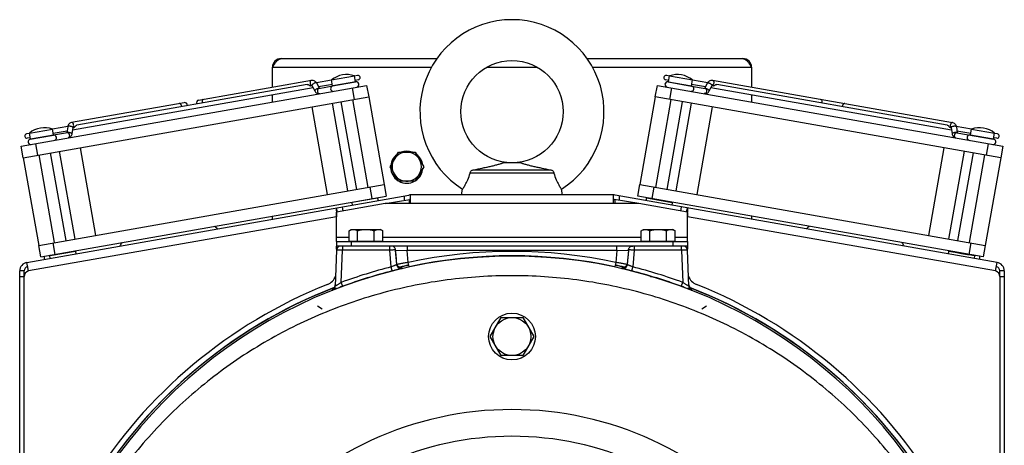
# Model space of a CAD drawing. Extents: x -1622 to 1181, y 8 to 1633.
# Tile 62 of 82: x -129 to 207, y 933 to 1079. Entities that reach past the tile are written whole.
import ezdxf

# ---------------------------------------------------------------- set-up
doc = ezdxf.new("R2010")
doc.units = 0
doc.header["$LTSCALE"] = 65.395
doc.layers.get('0').update_dxf_attribs({"linetype": 'CONTINUOUS'})
doc.layers.add('3_ALL_AXES', color=7, linetype='CONTINUOUS')

msp = doc.modelspace()

# ---------------------------------------------------------------- linework, layer by layer
at = {"color": 6, "linetype": 'CONTINUOUS'}
for p, q in [((-39.97, 1065.42), (13.3, 1065.42)), ((64.77, 1065.42), (118.03, 1065.42)), ((-42.97, 1055.66), (-42.97, 1062.42)), ((121.03, 1062.42), (121.03, 1055.66)), ((-42.97, 1050.58), (-42.97, 1052.97)), ((121.03, 1052.97), (121.03, 1050.58)), ((-1.3, 1030.92), (0.15, 1033.42)), ((0.15, 1033.42), (5.92, 1033.42)), ((5.92, 1033.42), (8.81, 1028.42)), ((8.81, 1028.42), (5.92, 1023.42)), ((42, 1029.76), (36.06, 1029.76)), ((0.15, 1023.42), (-1.3, 1025.92)), ((53.38, 1026.22), (24.68, 1026.22)), ((25.97, 1027.36), (52.09, 1027.36)), ((5.92, 1023.42), (0.15, 1023.42)), ((21.79, 1018.76), (22.13, 1020.68)), ((56.27, 1018.76), (55.94, 1020.68)), ((-42.97, 1010.47), (-42.97, 1011.49)), ((121.03, 1011.49), (121.03, 1010.47)), ((-21.02, 999.81), (-21.45, 987.54)), ((99.51, 987.54), (99.08, 999.81)), ((0.92, 993.9), (1.01, 993.91)), ((1.01, 993.91), (1.09, 993.93)), ((1.09, 993.93), (1.13, 993.94)), ((1.13, 993.94), (1.16, 993.94)), ((1.22, 993.95), (1.22, 993.95)), ((76.86, 993.95), (76.88, 993.95)), ((76.88, 993.95), (76.9, 993.94)), ((76.96, 993.93), (77.05, 993.91)), ((77.05, 993.91), (77.13, 993.9)), ((0.33, 993.77), (0.51, 993.81)), ((0.51, 993.81), (0.65, 993.84)), ((0.65, 993.84), (0.81, 993.87)), ((0.81, 993.87), (0.92, 993.9)), ((77.13, 993.9), (77.23, 993.88)), ((77.23, 993.88), (77.39, 993.85)), ((77.39, 993.85), (77.57, 993.81)), ((77.57, 993.81), (77.74, 993.77)), ((31.53, 970.26), (35.28, 976.76)), ((35.28, 976.76), (42.78, 976.76)), ((42.78, 976.76), (46.54, 970.26)), ((35.28, 963.76), (31.53, 970.26)), ((46.54, 970.26), (42.78, 963.76)), ((42.78, 963.76), (35.28, 963.76))]:
    msp.add_line(p, q, dxfattribs=at)
at = {"color": 9, "linetype": 'CONTINUOUS'}
for p, q in [((11.42, 1062.42), (-42.97, 1062.42)), ((47.77, 1062.42), (30.29, 1062.42)), ((121.03, 1062.42), (66.64, 1062.42)), ((-22.36, 1056.14), (-14.48, 1057.53)), ((-15.63, 1055.4), (-14.94, 1051.46)), ((92.55, 1057.53), (100.42, 1056.14)), ((93, 1051.46), (93.69, 1055.4)), ((-125.77, 1037.91), (-117.89, 1039.3)), ((195.95, 1039.3), (203.83, 1037.91)), ((-123.26, 1032.36), (-123.96, 1036.3)), ((202.02, 1036.3), (201.33, 1032.36)), ((-9.64, 1021.43), (-8.94, 1017.49)), ((87.01, 1017.49), (87.7, 1021.43)), ((2.29, 1016.93), (2.29, 1018.45)), ((75.77, 1016.93), (75.77, 1018.45)), ((-18.74, 1013.22), (-19, 1014.7)), ((73.77, 1015.76), (4.29, 1015.76)), ((96.8, 1013.22), (97.06, 1014.7)), ((-20.97, 1011.3), (-126.43, 992.71)), ((204.49, 992.71), (99.03, 1011.3)), ((-20.97, 1004.26), (-16.74, 1004.26)), ((-5.19, 1004.26), (83.26, 1004.26)), ((94.81, 1004.26), (99.03, 1004.26)), ((-117.27, 998.38), (-117.97, 1002.32)), ((-19.02, 1001.26), (-19.02, 999.84)), ((-15.97, 1002.76), (-15.97, 1001.26)), ((-2.77, 999.84), (-2.77, 1001.26)), ((3.18, 1001.26), (3.18, 999.76)), ((74.89, 999.76), (74.89, 1001.26)), ((80.83, 1001.26), (80.83, 999.84)), ((94.03, 1002.76), (94.03, 1001.26)), ((97.08, 999.84), (97.08, 1001.26)), ((196.03, 1002.32), (195.34, 998.38)), ((-19.41, 988.8), (-19.02, 999.84)), ((-2.77, 999.84), (-19.02, 999.84)), ((-2.31, 994.09), (-2.77, 999.84)), ((-0.39, 994.92), (-0.8, 999.89)), ((-0.66, 998.23), (-0.8, 999.89)), ((-0.8, 999.89), (3.18, 999.76)), ((-0.53, 996.58), (-0.66, 998.23)), ((3.54, 995.63), (3.18, 999.76)), ((74.89, 999.76), (3.18, 999.76)), ((74.89, 999.76), (74.52, 995.63)), ((74.89, 999.76), (78.86, 999.89)), ((78.86, 999.89), (78.45, 994.92)), ((78.73, 998.23), (78.59, 996.58)), ((78.86, 999.89), (78.73, 998.23)), ((80.83, 999.84), (80.37, 994.09)), ((97.08, 999.84), (80.83, 999.84)), ((97.08, 999.84), (97.47, 988.8)), ((-0.39, 994.92), (-0.53, 996.58)), ((78.59, 996.58), (78.45, 994.92)), ((-127.93, 990.71), (-129.43, 990.71)), ((207.49, 990.71), (205.99, 990.71)), ((-27.55, 980.81), (-25.9, 979.7)), ((103.96, 979.7), (105.62, 980.81))]:
    msp.add_line(p, q, dxfattribs=at)
at = {"color": 7, "linetype": 'CONTINUOUS'}
for p, q in [((-68.21, 1051.21), (-29.58, 1058.02)), ((-22.36, 1056.14), (-22.72, 1058.16)), ((-14.48, 1057.53), (-14.84, 1059.55)), ((92.55, 1057.53), (92.9, 1059.55)), ((100.42, 1056.14), (100.78, 1058.16)), ((107.64, 1058.02), (189.81, 1043.53)), ((-128.88, 1035.43), (-10.71, 1056.27)), ((-29.79, 1056.15), (-29.48, 1056.21)), ((-29.48, 1056.25), (-28.46, 1054.35)), ((-27.9, 1057.1), (-26.89, 1055.24)), ((-27.09, 1055.21), (-22.32, 1056.05)), ((-14.37, 1057.45), (-22.3, 1056.05)), ((-10.71, 1056.27), (-10.01, 1052.33)), ((88.07, 1052.33), (88.77, 1056.27)), ((88.77, 1056.27), (206.95, 1035.43)), ((92.43, 1057.45), (100.44, 1056.04)), ((100.51, 1056.03), (105.16, 1055.21)), ((104.96, 1055.24), (105.96, 1057.1)), ((106.52, 1054.35), (107.55, 1056.25)), ((107.54, 1056.21), (107.86, 1056.15)), ((-128.19, 1031.49), (-10.01, 1052.33)), ((-10.13, 1021.34), (-15.43, 1051.38)), ((206.25, 1031.49), (88.07, 1052.33)), ((88.2, 1021.34), (93.49, 1051.38)), ((-73.11, 1050.34), (-111.75, 1043.53)), ((-29.46, 1048.9), (-24.16, 1018.86)), ((-17.15, 1020.1), (-22.44, 1050.14)), ((-14.07, 1020.64), (-19.37, 1050.68)), ((92.13, 1020.64), (97.43, 1050.68)), ((95.21, 1020.1), (100.51, 1050.14)), ((107.52, 1048.9), (102.23, 1018.86)), ((-117.89, 1039.3), (-118.24, 1041.32)), ((-113.01, 1042.1), (-113.32, 1040)), ((-111.23, 1041.84), (-111.54, 1039.7)), ((-110.91, 1041.85), (-111.22, 1041.79)), ((188.97, 1041.85), (189.29, 1041.79)), ((189.3, 1041.84), (189.61, 1039.7)), ((191.08, 1042.1), (191.38, 1040)), ((195.95, 1039.3), (196.31, 1041.32)), ((-125.77, 1037.91), (-126.12, 1039.93)), ((-125.85, 1037.79), (-117.91, 1039.19)), ((-113.12, 1040.04), (-117.9, 1039.2)), ((191.19, 1040.04), (203.81, 1037.81)), ((203.83, 1037.91), (204.19, 1039.93)), ((-128.19, 1031.49), (-128.88, 1035.43)), ((-108.74, 1034.92), (-103.44, 1004.89)), ((186.8, 1034.92), (181.51, 1004.89)), ((206.95, 1035.43), (206.25, 1031.49)), ((-117.48, 1002.41), (-122.77, 1032.45)), ((-113.54, 1003.11), (-118.83, 1033.14)), ((-110.46, 1003.65), (-115.76, 1033.68)), ((188.52, 1003.65), (193.82, 1033.68)), ((191.6, 1003.11), (196.9, 1033.14)), ((195.54, 1002.41), (200.84, 1032.45)), ((-122.89, 1001.46), (-4.71, 1022.29)), ((-4.71, 1022.29), (-4.02, 1018.35)), ((82.08, 1018.35), (82.78, 1022.29)), ((82.78, 1022.29), (200.96, 1001.46)), ((-122.2, 997.52), (-4.02, 1018.35)), ((-6.94, 1017.64), (-15.61, 1016.11)), ((-6.94, 1017.64), (-7.17, 1017.8)), ((-6.94, 1017.64), (-6.8, 1016.85)), ((200.26, 997.52), (82.08, 1018.35)), ((85, 1017.64), (84.86, 1016.85)), ((85, 1017.64), (85.24, 1017.8)), ((93.87, 1016.07), (85, 1017.64)), ((-20.71, 1012.87), (-20.97, 1014.35)), ((-15.8, 1016.07), (-15.64, 1016.31)), ((-15.61, 1016.11), (-15.8, 1016.07)), ((-15.8, 1016.07), (-15.66, 1015.29)), ((-4.34, 1015.76), (4.03, 1017.24)), ((82.41, 1015.76), (74.03, 1017.24)), ((93.87, 1016.07), (93.7, 1016.31)), ((93.87, 1016.07), (93.73, 1015.29)), ((98.77, 1012.87), (99.03, 1014.35)), ((-122.2, 997.52), (-122.89, 1001.46)), ((-20.97, 1002.76), (-20.97, 1001.26)), ((99.03, 1001.26), (-20.97, 1001.26)), ((-16.74, 1002.96), (-5.19, 1002.96)), ((-15.97, 1002.76), (-15.97, 1002.96)), ((-5.97, 1002.76), (-5.97, 1002.96)), ((83.26, 1002.96), (94.81, 1002.96)), ((84.03, 1002.76), (84.03, 1002.96)), ((94.03, 1002.76), (94.03, 1002.96)), ((99.03, 1002.76), (99.03, 1001.26)), ((200.96, 1001.46), (200.26, 997.52)), ((-120.97, 996.72), (-120.97, 997.73)), ((-119.21, 997.84), (-119.05, 998.07)), ((-119.01, 997.88), (-119.21, 997.84)), ((-119.21, 997.84), (-119.07, 997.05)), ((-110.34, 999.4), (-119.01, 997.88)), ((-110.34, 999.4), (-110.58, 999.57)), ((-110.34, 999.4), (-110.21, 998.62)), ((188.41, 999.4), (188.27, 998.62)), ((188.41, 999.4), (188.64, 999.57)), ((190.62, 999.01), (188.41, 999.4)), ((190.67, 999), (190.62, 999.01)), ((192.84, 998.62), (190.67, 999)), ((194.88, 998.26), (192.84, 998.62)), ((195.3, 998.19), (194.88, 998.26)), ((197.27, 997.84), (195.3, 998.19)), ((197.27, 997.84), (197.11, 998.07)), ((197.27, 997.84), (197.13, 997.05)), ((199.03, 997.73), (199.03, 996.72)), ((-127.93, 992.71), (-129.43, 992.71)), ((-127.93, 990.77), (-127.93, 992.71)), ((86.53, 990.76), (86.3, 990.99)), ((87.08, 990.76), (86.53, 990.76)), ((207.49, 992.71), (205.99, 992.71)), ((205.99, 990.77), (205.99, 992.71))]:
    msp.add_line(p, q, dxfattribs=at)
at = {"color": 2, "linetype": 'CONTINUOUS'}
for p, q in [((-1.3, 1030.92), (-2.74, 1028.42)), ((-2.74, 1028.42), (-1.3, 1025.92)), ((3.85, 994.17), (3.54, 995.63)), ((74.52, 995.63), (74.21, 994.17)), ((-22.4, 986.2), (-22.38, 986.62)), ((100.45, 986.62), (100.46, 986.2))]:
    msp.add_line(p, q, dxfattribs=at)
at = {"color": 3, "linetype": 'CONTINUOUS'}
for p, q in [((-126.95, 995.66), (3.77, 1018.71)), ((4.29, 1015.76), (4.29, 1018.76)), ((73.77, 1018.76), (4.29, 1018.76)), ((73.77, 1015.76), (73.77, 1018.76)), ((205.01, 995.66), (74.29, 1018.71)), ((-4.34, 1015.76), (-20.97, 1012.83)), ((4.29, 1015.76), (-4.34, 1015.76)), ((82.41, 1015.76), (73.77, 1015.76)), ((99.03, 1012.83), (82.41, 1015.76)), ((-20.98, 1011.45), (-20.97, 1011.3)), ((-20.97, 1002.76), (-20.97, 1012.83)), ((99.03, 1002.76), (99.03, 1012.83)), ((99.04, 1011.45), (99.03, 1011.3)), ((-20.97, 1002.76), (99.03, 1002.76)), ((-20.97, 1000.15), (-20.97, 1001.26)), ((99.03, 1001.26), (99.03, 1000.15)), ((-126.43, 992.71), (-126.95, 995.66)), ((204.49, 992.71), (205.01, 995.66)), ((-129.43, 915.23), (-129.43, 992.71)), ((-127.93, 920.22), (-127.93, 990.77)), ((205.99, 990.77), (205.99, 914.26)), ((207.49, 992.71), (207.49, 915.23))]:
    msp.add_line(p, q, dxfattribs=at)
at = {"color": 6, "linetype": 'CONTINUOUS'}
for points in [[(1.16, 993.94), (1.19, 993.95), (1.2, 993.95), (1.21, 993.95), (1.22, 993.95)], [(1.22, 993.95), (1.23, 993.95), (1.22, 993.95), (1.22, 993.95), (1.21, 993.95), (1.2, 993.95), (1.19, 993.95), (1.17, 993.95), (1.17, 993.95)], [(76.89, 993.95), (76.88, 993.95), (76.87, 993.95), (76.85, 993.95), (76.85, 993.95), (76.84, 993.95), (76.84, 993.95)], [(76.84, 993.95), (76.84, 993.95), (76.84, 993.95), (76.85, 993.95), (76.86, 993.95)], [(76.9, 993.94), (76.94, 993.94), (76.96, 993.93)], [(-21.47, 987.68), (-21.49, 987.62), (-21.5, 987.56), (-21.52, 987.5), (-21.55, 987.44), (-21.57, 987.39), (-21.6, 987.33), (-21.62, 987.28), (-21.65, 987.23), (-21.68, 987.19), (-21.72, 987.14), (-21.75, 987.1), (-21.78, 987.06), (-21.82, 987.02), (-21.85, 986.98), (-21.89, 986.94), (-21.92, 986.91), (-21.96, 986.88), (-21.99, 986.85), (-22.03, 986.82), (-22.06, 986.8), (-22.08, 986.78), (-22.11, 986.77), (-22.13, 986.75), (-22.15, 986.74), (-22.17, 986.73), (-22.18, 986.72), (-22.2, 986.71), (-22.2, 986.71), (-22.21, 986.71), (-22.21, 986.71)], [(-21.43, 987.97), (-21.43, 987.93), (-21.44, 987.87), (-21.45, 987.8), (-21.46, 987.74), (-21.47, 987.68)], [(99.54, 987.64), (99.53, 987.69), (99.52, 987.75), (99.51, 987.82), (99.5, 987.88), (99.5, 987.94), (99.5, 987.97)], [(100.27, 986.71), (100.27, 986.71), (100.27, 986.71), (100.27, 986.71), (100.26, 986.71), (100.25, 986.72), (100.24, 986.72), (100.23, 986.73), (100.21, 986.74), (100.19, 986.75), (100.17, 986.77), (100.15, 986.78), (100.12, 986.8), (100.09, 986.83), (100.05, 986.85), (100.02, 986.88), (99.98, 986.91), (99.95, 986.94), (99.92, 986.98), (99.88, 987.01), (99.85, 987.05), (99.82, 987.09), (99.78, 987.13), (99.75, 987.18), (99.73, 987.22), (99.7, 987.27), (99.67, 987.32), (99.65, 987.36), (99.62, 987.42), (99.6, 987.47), (99.58, 987.52), (99.56, 987.58), (99.54, 987.64)]]:
    msp.add_lwpolyline(points, dxfattribs=at)
for centre, radius in [((39.03, 1047.26), 17.5), ((39.03, 970.26), 6.5)]:
    msp.add_circle(centre, radius, dxfattribs=at)
at = {"color": 2, "linetype": 'CONTINUOUS'}
msp.add_circle((39.03, 970.26), 8, dxfattribs=at)
at = {"color": 6, "linetype": 'CONTINUOUS'}
for centre, radius, start, end in [((39.03, 1047.26), 31.5, 302.4551, 237.5449), ((-39.97, 1062.42), 3, 90, 180), ((118.03, 1062.42), 3, 0, 90), ((3.03, 1028.42), 5, 209.9998, 150.0002), ((-75.97, 990.26), 22.1, 49.9075, 53.3849), ((154.03, 990.26), 22.1, 126.6151, 130.0926), ((-75.97, 990.26), 22.1, 146.6179, 150.0884), ((-19.52, 999.76), 1.5, 90, 178), ((97.58, 999.76), 1.5, 2, 90), ((154.03, 990.26), 22.1, 29.9115, 33.3822), ((39.03, 830.26), 115, 40.637, 139.3629)]:
    msp.add_arc(centre, radius, start, end, dxfattribs=at)
at = {"color": 9, "linetype": 'CONTINUOUS'}
for centre, radius, start, end in [((-29.41, 1056.29), 0.0825, 198.9181, 208.2407), ((-75.29, 1049.04), 1.25, 358.5011, 10.0293), ((-65.72, 1050.73), 1.25, 189.9707, 201.4989), ((143.78, 1050.73), 1.25, 338.5011, 350.0293), ((153.36, 1049.04), 1.25, 169.9707, 181.4989), ((189.38, 1041.85), 0.0825, 178.9181, 188.2407), ((39.03, 830.35), 167.43, 26.5777, 153.4223), ((39.03, 830.26), 169.14, 77.8869, 102.1131), ((39.07, 830.22), 169.01, 104.1699, 110.2406), ((39.37, 830.96), 167.6, 102.2752, 103.3704), ((39.03, 830.26), 168.13, 102.1131, 103.1456), ((39.03, 830.26), 168.13, 76.8539, 77.8869), ((38.7, 830.97), 167.6, 76.6302, 77.7248), ((39, 830.22), 169.01, 69.7594, 75.8301), ((-22.95, 987.59), 1.5, 291.49, 357.9976), ((-22.93, 988.02), 1.5, 291.4516, 345.3006), ((-22.94, 988.02), 1.5, 345.3397, 357.9823), ((101, 988.02), 1.5, 182.0177, 194.6465), ((101.01, 987.59), 1.5, 182.0024, 248.5103), ((100.99, 988.02), 1.5, 194.6687, 229.6188), ((39.03, 830.26), 168.13, 111.2423, 153.5057), ((39.03, 830.26), 168.17, 111.2062, 150), ((39.03, 830.26), 168.17, 30, 68.7938), ((39.03, 830.26), 168.13, 26.4944, 68.7577), ((100.99, 988.01), 1.49, 229.592, 236.2548), ((101, 988.03), 1.51, 236.2527, 244.4096), ((100.99, 988.01), 1.49, 244.4063, 248.5549), ((39.03, 830.73), 105.37, 41.8209, 138.1791)]:
    msp.add_arc(centre, radius, start, end, dxfattribs=at)
at = {"color": 7, "linetype": 'CONTINUOUS'}
for centre, radius, start, end in [((-22.15, 1055.17), 0.9, 100, 271.0042), ((-22.16, 1056.18), 0.2, 190, 220.3467), ((-14.68, 1057.5), 0.2, 339.9999, 10), ((-14.21, 1056.57), 0.9, 280, 100), ((92.27, 1056.57), 0.9, 80, 260), ((92.74, 1057.5), 0.2, 170, 200.0001), ((100.35, 1055.14), 0.9, 260, 80), ((100.23, 1056.18), 0.2, 319.9999, 350), ((-68.06, 1050.32), 0.9, 100, 206.1315), ((-72.95, 1049.46), 0.9, 353.8685, 100), ((-125.69, 1036.91), 0.9, 100, 280), ((-125.57, 1037.95), 0.2, 190, 220.0001), ((-117.75, 1038.31), 0.9, 288.9958, 100), ((-118.08, 1039.27), 0.2, 339.6533, 10), ((195.68, 1038.33), 0.9, 80, 260), ((196.15, 1039.27), 0.2, 170, 200.0001), ((203.75, 1036.91), 0.9, 260, 80), ((203.63, 1037.95), 0.2, 319.9999, 350), ((4.29, 1015.76), 1.5, 90, 100), ((73.77, 1015.76), 1.5, 80, 90), ((-126.43, 992.71), 1.5, 100, 180), ((204.49, 992.71), 1.5, 0, 80)]:
    msp.add_arc(centre, radius, start, end, dxfattribs=at)
at = {"color": 2, "linetype": 'CONTINUOUS'}
for centre, radius, start, end in [((3.03, 1028.26), 5.5, 127.4697, 236.4688), ((3.03, 1028.26), 5.5, 69.7062, 110.2938), ((3.03, 1028.26), 5.5, 7.4686, 52.5303), ((3.03, 1028.42), 5, 150.0002, 209.9998), ((3.03, 1028.26), 5.5, 303.5312, 356.4984), ((3.03, 1028.26), 5.5, 241.7392, 298.2608), ((39.03, 830.26), 167.64, 77.8869, 102.1131), ((1.07, 995.44), 1.49, 199.8143, 203.5013), ((3.93, 979.2), 15, 100.7789, 101.1271), ((3.08, 983.69), 10.43, 100.4257, 100.7723), ((1.06, 995.42), 1.48, 274.1452, 283.0386), ((2.45, 987.11), 6.96, 99.7392, 100.4333), ((77, 995.43), 1.49, 256.988, 265.8256), ((75.74, 987.83), 6.22, 79.5264, 80.3028), ((74.99, 983.7), 10.42, 79.2246, 79.5722), ((74.27, 979.92), 14.26, 78.8593, 79.2283), ((76.99, 995.44), 1.5, 337.3558, 340.1834), ((39.07, 830.3), 167.51, 104.17, 110.2407), ((39, 830.3), 167.51, 69.7593, 75.83), ((-17.69, 976.59), 11.08, 113.3647, 113.886)]:
    msp.add_arc(centre, radius, start, end, dxfattribs=at)
at = {"color": 3, "linetype": 'CONTINUOUS'}
for centre, radius, start, end in [((4.29, 1015.76), 3, 90, 100), ((73.77, 1015.76), 3, 80, 90), ((15.71, 1014.49), 36.8, 182.4823, 182.8293), ((62.35, 1014.49), 36.8, 357.1707, 357.5177), ((-126.43, 992.71), 3, 100, 180), ((204.49, 992.71), 3, 0, 80), ((-125.93, 990.77), 2, 104.4775, 180), ((-25.97, 992.74), 5, 291.8037, 338.0921), ((104.03, 992.74), 5, 201.9079, 248.1963), ((203.99, 990.77), 2, 0, 75.5225), ((39.03, 830.26), 170, 111.8037, 148.1689), ((39.03, 830.26), 170, 31.8311, 68.1963)]:
    msp.add_arc(centre, radius, start, end, dxfattribs=at)
at = {"color": 6, "linetype": 'CONTINUOUS'}
for points, knots in [([(-42.97, 1062.42), (-42.72, 1062.8), (-42.26, 1063.53), (-41.64, 1064.38), (-41.12, 1064.91), (-40.74, 1065.19), (-40.36, 1065.37), (-40.09, 1065.42), (-39.97, 1065.42)], [0, 0, 0, 0, 0.312601, 0.592695, 0.71328, 0.819587, 0.913511, 1, 1, 1, 1]), ([(118.03, 1065.42), (118.16, 1065.42), (118.42, 1065.37), (118.81, 1065.19), (119.18, 1064.91), (119.7, 1064.38), (120.32, 1063.53), (120.79, 1062.8), (121.03, 1062.42)], [0, 0, 0, 0, 0.086489, 0.180413, 0.28672, 0.407305, 0.687399, 1, 1, 1, 1]), ([(25.97, 1027.36), (26.93, 1027.54), (28.36, 1027.83), (30.24, 1028.23), (31.58, 1028.53), (32.88, 1028.84), (34.08, 1029.14), (35.01, 1029.4), (35.66, 1029.6), (35.94, 1029.71), (36.06, 1029.76)], [0, 0, 0, 0, 0.283346, 0.420761, 0.55416, 0.682496, 0.803927, 0.914019, 0.961429, 1, 1, 1, 1]), ([(42, 1029.76), (42.12, 1029.71), (42.4, 1029.6), (43.05, 1029.4), (43.98, 1029.14), (45.19, 1028.84), (46.48, 1028.53), (47.83, 1028.23), (49.7, 1027.83), (51.13, 1027.54), (52.09, 1027.36)], [0, 0, 0, 0, 0.038571, 0.085981, 0.196073, 0.317504, 0.44584, 0.579239, 0.716654, 1, 1, 1, 1]), ([(22.13, 1020.68), (22.21, 1020.8), (22.53, 1021.29), (23.17, 1022.36), (24.01, 1024.06), (24.48, 1025.45), (24.68, 1026.22)], [0, 0, 0, 0, 0.073776, 0.285575, 0.608477, 1, 1, 1, 1]), ([(24.68, 1026.22), (24.7, 1026.38), (24.81, 1026.71), (25.04, 1026.96), (25.17, 1027.06)], [0, 0, 0, 0, 0.498623, 1, 1, 1, 1]), ([(25.17, 1027.06), (25.28, 1027.15), (25.54, 1027.29), (25.83, 1027.35), (25.97, 1027.36)], [0, 0, 0, 0, 0.500235, 1, 1, 1, 1]), ([(52.09, 1027.36), (52.24, 1027.35), (52.53, 1027.29), (52.78, 1027.15), (52.9, 1027.06)], [0, 0, 0, 0, 0.499766, 1, 1, 1, 1]), ([(52.9, 1027.06), (53.03, 1026.96), (53.25, 1026.71), (53.36, 1026.38), (53.38, 1026.22)], [0, 0, 0, 0, 0.501377, 1, 1, 1, 1]), ([(53.38, 1026.22), (53.58, 1025.45), (54.05, 1024.06), (54.89, 1022.36), (55.53, 1021.29), (55.85, 1020.8), (55.94, 1020.68)], [0, 0, 0, 0, 0.391524, 0.714424, 0.926223, 1, 1, 1, 1]), ([(184.88, 905.26), (181.35, 911.76), (175.36, 921.16), (166.18, 932.77), (156.23, 943.73), (142.43, 956.13), (127.09, 966.56), (114.07, 973.61), (100.61, 979.77), (83.06, 985.77), (61.24, 990.12), (39.03, 991.58), (16.83, 990.12), (-4.99, 985.77), (-22.54, 979.77), (-36.01, 973.61), (-49.03, 966.56), (-64.37, 956.13), (-78.17, 943.73), (-88.12, 932.77), (-97.3, 921.16), (-103.28, 911.76), (-106.82, 905.26)], [0, 0, 0, 0, 0.06249, 0.093752, 0.125015, 0.187506, 0.249996, 0.281259, 0.312522, 0.375014, 0.437507, 0.5, 0.562493, 0.624985, 0.687477, 0.718741, 0.750004, 0.812494, 0.874985, 0.906248, 0.93751, 1, 1, 1, 1])]:
    msp.add_open_spline(points, degree=3, knots=knots, dxfattribs=at)
at = {"color": 9, "linetype": 'CONTINUOUS'}
for points, knots in [([(-29.58, 1058.02), (-29.66, 1058), (-29.83, 1057.92), (-30, 1057.68), (-30.08, 1057.36), (-30.07, 1057.14), (-30.05, 1057.02)], [0, 0, 0, 0, 0.209467, 0.444667, 0.711993, 1, 1, 1, 1]), ([(107.64, 1058.02), (107.72, 1058), (107.89, 1057.92), (108.06, 1057.68), (108.14, 1057.36), (108.13, 1057.14), (108.11, 1057.02)], [0, 0, 0, 0, 0.209467, 0.444667, 0.711993, 1, 1, 1, 1]), ([(-30.05, 1057.02), (-30.04, 1056.95), (-29.97, 1056.7), (-29.82, 1056.46), (-29.66, 1056.35)], [0, 0, 0, 0, 0.268887, 1, 1, 1, 1]), ([(-29.66, 1056.35), (-29.65, 1056.34), (-29.6, 1056.31), (-29.54, 1056.28), (-29.49, 1056.26)], [0, 0, 0, 0, 0.259258, 1, 1, 1, 1]), ([(-29.32, 1056.57), (-29.37, 1056.51), (-29.45, 1056.43), (-29.5, 1056.3), (-29.49, 1056.26)], [0, 0, 0, 0, 0.629019, 1, 1, 1, 1]), ([(-27.9, 1057.1), (-27.91, 1057.13), (-27.98, 1057.17), (-28.11, 1057.17), (-28.29, 1057.14), (-28.5, 1057.07), (-28.72, 1056.97), (-29, 1056.81), (-29.2, 1056.67), (-29.32, 1056.57)], [0, 0, 0, 0, 0.053559, 0.13474, 0.248005, 0.38789, 0.544826, 0.707208, 1, 1, 1, 1]), ([(-28.29, 1054.67), (-28.32, 1054.64), (-28.38, 1054.58), (-28.45, 1054.48), (-28.48, 1054.39), (-28.46, 1054.35)], [0, 0, 0, 0, 0.35503, 0.639281, 1, 1, 1, 1]), ([(-26.93, 1055.25), (-26.97, 1055.26), (-27.06, 1055.27), (-27.27, 1055.24), (-27.59, 1055.13), (-27.96, 1054.93), (-28.19, 1054.76), (-28.29, 1054.67)], [0, 0, 0, 0, 0.071403, 0.169528, 0.430903, 0.730743, 1, 1, 1, 1]), ([(-27.09, 1055.21), (-27.17, 1055.19), (-27.34, 1055.11), (-27.51, 1054.87), (-27.59, 1054.55), (-27.58, 1054.33), (-27.56, 1054.21)], [0, 0, 0, 0, 0.209467, 0.444667, 0.711993, 1, 1, 1, 1]), ([(104.97, 1055.24), (105, 1055.26), (105.09, 1055.27), (105.3, 1055.25), (105.63, 1055.14), (106.01, 1054.94), (106.25, 1054.76), (106.36, 1054.67)], [0, 0, 0, 0, 0.065261, 0.158631, 0.418124, 0.723857, 1, 1, 1, 1]), ([(105.16, 1055.21), (105.24, 1055.19), (105.41, 1055.11), (105.58, 1054.87), (105.66, 1054.55), (105.65, 1054.33), (105.63, 1054.21)], [0, 0, 0, 0, 0.209467, 0.444667, 0.711993, 1, 1, 1, 1]), ([(105.96, 1057.1), (105.98, 1057.13), (106.04, 1057.17), (106.18, 1057.17), (106.35, 1057.14), (106.56, 1057.07), (106.78, 1056.97), (107.07, 1056.81), (107.27, 1056.67), (107.38, 1056.57)], [0, 0, 0, 0, 0.053559, 0.13474, 0.248005, 0.38789, 0.544826, 0.707208, 1, 1, 1, 1]), ([(106.36, 1054.67), (106.39, 1054.64), (106.44, 1054.58), (106.51, 1054.48), (106.54, 1054.39), (106.52, 1054.35)], [0, 0, 0, 0, 0.35503, 0.639281, 1, 1, 1, 1]), ([(107.38, 1056.57), (107.41, 1056.54), (107.47, 1056.48), (107.54, 1056.38), (107.57, 1056.29), (107.55, 1056.25)], [0, 0, 0, 0, 0.35503, 0.639281, 1, 1, 1, 1]), ([(108.11, 1057.02), (108.08, 1056.85), (107.96, 1056.54), (107.7, 1056.31), (107.56, 1056.26)], [0, 0, 0, 0, 0.541068, 1, 1, 1, 1]), ([(-66.48, 1051.51), (-66.57, 1051.5), (-66.74, 1051.41), (-66.9, 1051.17), (-66.98, 1050.86), (-66.97, 1050.63), (-66.95, 1050.51)], [0, 0, 0, 0, 0.209467, 0.444667, 0.711993, 1, 1, 1, 1]), ([(-27.56, 1054.21), (-27.54, 1054.1), (-27.47, 1053.88), (-27.29, 1053.61), (-27.05, 1053.44), (-26.86, 1053.42), (-26.78, 1053.44)], [0, 0, 0, 0, 0.288007, 0.555333, 0.790533, 1, 1, 1, 1]), ([(105.63, 1054.21), (105.61, 1054.1), (105.54, 1053.88), (105.35, 1053.61), (105.11, 1053.44), (104.93, 1053.42), (104.84, 1053.44)], [0, 0, 0, 0, 0.288007, 0.555333, 0.790533, 1, 1, 1, 1]), ([(144.55, 1051.51), (144.63, 1051.5), (144.8, 1051.41), (144.97, 1051.17), (145.05, 1050.86), (145.04, 1050.63), (145.02, 1050.51)], [0, 0, 0, 0, 0.209467, 0.444667, 0.711993, 1, 1, 1, 1]), ([(-74.06, 1049.26), (-74.08, 1049.38), (-74.15, 1049.59), (-74.33, 1049.86), (-74.57, 1050.03), (-74.76, 1050.05), (-74.84, 1050.04)], [0, 0, 0, 0, 0.288007, 0.555333, 0.790533, 1, 1, 1, 1]), ([(152.9, 1050.04), (152.82, 1050.05), (152.63, 1050.03), (152.39, 1049.86), (152.21, 1049.59), (152.14, 1049.38), (152.12, 1049.26)], [0, 0, 0, 0, 0.209467, 0.444667, 0.711993, 1, 1, 1, 1]), ([(-111.5, 1042.08), (-111.64, 1042.14), (-111.87, 1042.2), (-112.19, 1042.25), (-112.44, 1042.27), (-112.66, 1042.26), (-112.83, 1042.23), (-112.96, 1042.18), (-113.01, 1042.12), (-113.01, 1042.1)], [0, 0, 0, 0, 0.292792, 0.455174, 0.61211, 0.751995, 0.86526, 0.946441, 1, 1, 1, 1]), ([(-110.96, 1042.75), (-110.98, 1042.87), (-111.05, 1043.08), (-111.24, 1043.35), (-111.48, 1043.52), (-111.66, 1043.54), (-111.75, 1043.53)], [0, 0, 0, 0, 0.288007, 0.555333, 0.790533, 1, 1, 1, 1]), ([(-111.23, 1041.84), (-111.23, 1041.88), (-111.28, 1041.96), (-111.38, 1042.02), (-111.46, 1042.06), (-111.5, 1042.08)], [0, 0, 0, 0, 0.360719, 0.64497, 1, 1, 1, 1]), ([(-111.17, 1041.9), (-111.12, 1041.95), (-110.95, 1042.2), (-110.92, 1042.53), (-110.96, 1042.75)], [0, 0, 0, 0, 0.225045, 1, 1, 1, 1]), ([(189.03, 1042.75), (189.02, 1042.69), (188.99, 1042.43), (189.05, 1042.15), (189.16, 1041.99)], [0, 0, 0, 0, 0.268887, 1, 1, 1, 1]), ([(189.81, 1043.53), (189.73, 1043.54), (189.54, 1043.52), (189.3, 1043.35), (189.12, 1043.08), (189.05, 1042.87), (189.03, 1042.75)], [0, 0, 0, 0, 0.209467, 0.444667, 0.711993, 1, 1, 1, 1]), ([(189.16, 1041.99), (189.17, 1041.98), (189.21, 1041.93), (189.25, 1041.88), (189.29, 1041.85)], [0, 0, 0, 0, 0.259258, 1, 1, 1, 1]), ([(189.56, 1042.08), (189.49, 1042.05), (189.39, 1042), (189.3, 1041.89), (189.29, 1041.85)], [0, 0, 0, 0, 0.629019, 1, 1, 1, 1]), ([(191.08, 1042.1), (191.07, 1042.12), (191.02, 1042.18), (190.9, 1042.23), (190.72, 1042.26), (190.5, 1042.27), (190.26, 1042.25), (189.94, 1042.2), (189.7, 1042.14), (189.56, 1042.08)], [0, 0, 0, 0, 0.053559, 0.13474, 0.248005, 0.38789, 0.544826, 0.707208, 1, 1, 1, 1]), ([(-111.81, 1039.94), (-111.94, 1040), (-112.23, 1040.08), (-112.66, 1040.13), (-113, 1040.13), (-113.21, 1040.08), (-113.28, 1040.03), (-113.3, 1040.01)], [0, 0, 0, 0, 0.276143, 0.581876, 0.841369, 0.934739, 1, 1, 1, 1]), ([(-112.34, 1039.26), (-112.36, 1039.38), (-112.43, 1039.59), (-112.61, 1039.86), (-112.85, 1040.03), (-113.04, 1040.05), (-113.12, 1040.04)], [0, 0, 0, 0, 0.288007, 0.555333, 0.790533, 1, 1, 1, 1]), ([(-112.81, 1038.27), (-112.73, 1038.28), (-112.56, 1038.37), (-112.39, 1038.61), (-112.31, 1038.92), (-112.32, 1039.15), (-112.34, 1039.26)], [0, 0, 0, 0, 0.209467, 0.444667, 0.711993, 1, 1, 1, 1]), ([(-111.54, 1039.7), (-111.54, 1039.74), (-111.6, 1039.82), (-111.7, 1039.89), (-111.77, 1039.92), (-111.81, 1039.94)], [0, 0, 0, 0, 0.360719, 0.64497, 1, 1, 1, 1]), ([(189.87, 1039.94), (189.83, 1039.92), (189.76, 1039.89), (189.66, 1039.82), (189.6, 1039.74), (189.61, 1039.7)], [0, 0, 0, 0, 0.35503, 0.639281, 1, 1, 1, 1]), ([(191.29, 1040.06), (191.21, 1040.1), (190.99, 1040.13), (190.63, 1040.13), (190.24, 1040.07), (189.99, 1039.99), (189.87, 1039.94)], [0, 0, 0, 0, 0.189622, 0.453664, 0.742776, 1, 1, 1, 1]), ([(190.4, 1039.26), (190.38, 1039.15), (190.37, 1038.92), (190.45, 1038.61), (190.62, 1038.37), (190.79, 1038.28), (190.87, 1038.27)], [0, 0, 0, 0, 0.288007, 0.555333, 0.790533, 1, 1, 1, 1]), ([(191.19, 1040.04), (191.1, 1040.05), (190.91, 1040.03), (190.67, 1039.86), (190.49, 1039.59), (190.42, 1039.38), (190.4, 1039.26)], [0, 0, 0, 0, 0.209467, 0.444667, 0.711993, 1, 1, 1, 1]), ([(191.37, 1040.01), (191.36, 1040.01), (191.34, 1040.03), (191.32, 1040.05), (191.29, 1040.06)], [0, 0, 0, 0, 0.218428, 1, 1, 1, 1]), ([(-0.8, 999.89), (-0.82, 1000.06), (-0.91, 1000.42), (-1.24, 1000.89), (-1.73, 1001.19), (-2.1, 1001.26), (-2.28, 1001.26)], [0, 0, 0, 0, 0.239381, 0.497538, 0.75694, 1, 1, 1, 1]), ([(78.86, 999.89), (78.88, 1000.07), (78.98, 1000.43), (79.32, 1000.89), (79.8, 1001.19), (80.17, 1001.26), (80.34, 1001.26)], [0, 0, 0, 0, 0.24377, 0.503597, 0.761314, 1, 1, 1, 1]), ([(-19.02, 999.84), (-19.15, 999.84), (-19.4, 999.85), (-19.77, 999.85), (-20.12, 999.85), (-20.41, 999.85), (-20.63, 999.85), (-20.78, 999.84), (-20.86, 999.84), (-20.93, 999.83), (-20.98, 999.83), (-21, 999.82), (-21.02, 999.82), (-21.02, 999.81)], [0, 0, 0, 0, 0.194578, 0.381644, 0.554054, 0.705205, 0.829328, 0.879734, 0.921714, 0.954883, 0.978959, 0.993833, 1, 1, 1, 1]), ([(-0.8, 999.89), (-0.83, 999.89), (-0.91, 999.9), (-1.05, 999.9), (-1.24, 999.9), (-1.59, 999.89), (-2.11, 999.87), (-2.54, 999.85), (-2.77, 999.84)], [0, 0, 0, 0, 0.043655, 0.116868, 0.217515, 0.342516, 0.649484, 1, 1, 1, 1]), ([(80.83, 999.84), (80.6, 999.85), (80.17, 999.87), (79.66, 999.89), (79.31, 999.9), (79.11, 999.9), (78.97, 999.9), (78.89, 999.89), (78.86, 999.89)], [0, 0, 0, 0, 0.350516, 0.657485, 0.782486, 0.883133, 0.956346, 1, 1, 1, 1]), ([(99.08, 999.81), (99.08, 999.82), (99.06, 999.82), (99.04, 999.83), (98.99, 999.83), (98.92, 999.84), (98.84, 999.84), (98.7, 999.85), (98.48, 999.85), (98.18, 999.85), (97.84, 999.85), (97.47, 999.85), (97.21, 999.84), (97.08, 999.84)], [0, 0, 0, 0, 0.006167, 0.021041, 0.045117, 0.078286, 0.120266, 0.170672, 0.294795, 0.445946, 0.618356, 0.805421, 1, 1, 1, 1]), ([(-0.39, 994.92), (-0.41, 994.9), (-0.48, 994.86), (-0.61, 994.79), (-0.8, 994.7), (-1.03, 994.6), (-1.31, 994.48), (-1.74, 994.31), (-2.08, 994.18), (-2.31, 994.09)], [0, 0, 0, 0, 0.040976, 0.112311, 0.212129, 0.337081, 0.483251, 0.645928, 1, 1, 1, 1]), ([(-1.94, 992.72), (-1.94, 992.72), (-1.95, 992.73), (-1.95, 992.75), (-1.96, 992.78), (-1.98, 992.83), (-1.99, 992.89), (-2.02, 992.99), (-2.06, 993.15), (-2.12, 993.37), (-2.18, 993.6), (-2.24, 993.85), (-2.29, 994.01), (-2.31, 994.09)], [0, 0, 0, 0, 0.006124, 0.021155, 0.045508, 0.079555, 0.123475, 0.176702, 0.308066, 0.466701, 0.641983, 0.822826, 1, 1, 1, 1]), ([(80.37, 994.09), (80.14, 994.18), (79.8, 994.31), (79.38, 994.48), (79.1, 994.6), (78.86, 994.7), (78.67, 994.79), (78.54, 994.86), (78.47, 994.9), (78.45, 994.92)], [0, 0, 0, 0, 0.354065, 0.516742, 0.662913, 0.787865, 0.887686, 0.959023, 1, 1, 1, 1]), ([(80, 992.72), (80.01, 992.72), (80.01, 992.73), (80.02, 992.75), (80.03, 992.78), (80.04, 992.82), (80.05, 992.88), (80.08, 992.98), (80.12, 993.14), (80.18, 993.35), (80.24, 993.59), (80.31, 993.84), (80.35, 994.01), (80.37, 994.09)], [0, 0, 0, 0, 0.005722, 0.019766, 0.042667, 0.074921, 0.116847, 0.16807, 0.296227, 0.453877, 0.630909, 0.816304, 1, 1, 1, 1]), ([(-19.41, 988.8), (-19.53, 988.71), (-19.78, 988.55), (-20.15, 988.31), (-20.49, 988.09), (-20.8, 987.89), (-21.03, 987.75), (-21.18, 987.66), (-21.27, 987.61), (-21.35, 987.57), (-21.39, 987.55), (-21.45, 987.53), (-21.45, 987.54)], [0, 0, 0, 0, 0.189341, 0.373278, 0.545726, 0.699862, 0.828652, 0.881308, 0.924947, 0.958799, 0.982538, 1, 1, 1, 1]), ([(-18.89, 987.47), (-18.89, 987.47), (-18.89, 987.48), (-18.9, 987.5), (-18.92, 987.53), (-18.93, 987.57), (-18.96, 987.63), (-19, 987.72), (-19.06, 987.87), (-19.14, 988.08), (-19.22, 988.31), (-19.31, 988.55), (-19.38, 988.72), (-19.41, 988.8)], [0, 0, 0, 0, 0.005841, 0.01994, 0.042881, 0.075171, 0.117131, 0.168387, 0.296595, 0.454258, 0.631243, 0.816512, 1, 1, 1, 1]), ([(96.95, 987.47), (96.95, 987.47), (96.96, 987.48), (96.97, 987.5), (96.98, 987.53), (97, 987.57), (97.02, 987.63), (97.06, 987.72), (97.12, 987.87), (97.2, 988.08), (97.29, 988.31), (97.38, 988.55), (97.44, 988.72), (97.47, 988.8)], [0, 0, 0, 0, 0.005841, 0.01994, 0.042881, 0.075171, 0.117131, 0.168387, 0.296594, 0.454258, 0.631243, 0.816512, 1, 1, 1, 1]), ([(99.51, 987.54), (99.51, 987.53), (99.45, 987.55), (99.41, 987.57), (99.34, 987.61), (99.25, 987.66), (99.09, 987.75), (98.86, 987.89), (98.55, 988.09), (98.21, 988.31), (97.85, 988.55), (97.6, 988.71), (97.47, 988.8)], [0, 0, 0, 0, 0.017459, 0.041196, 0.075046, 0.118683, 0.171337, 0.300127, 0.454265, 0.626716, 0.810657, 1, 1, 1, 1])]:
    msp.add_open_spline(points, degree=3, knots=knots, dxfattribs=at)
at = {"color": 7, "linetype": 'CONTINUOUS'}
for points, knots in [([(-29.58, 1058.02), (-29.41, 1058.05), (-29.07, 1058.05), (-28.59, 1057.87), (-28.18, 1057.54), (-27.98, 1057.26), (-27.9, 1057.1)], [0, 0, 0, 0, 0.246716, 0.494246, 0.744505, 1, 1, 1, 1]), ([(105.96, 1057.1), (106.04, 1057.26), (106.24, 1057.54), (106.65, 1057.87), (107.13, 1058.05), (107.48, 1058.05), (107.64, 1058.02)], [0, 0, 0, 0, 0.2555, 0.50575, 0.753267, 1, 1, 1, 1]), ([(-31.03, 1056.6), (-30.93, 1056.61), (-30.76, 1056.57), (-30.56, 1056.46), (-30.4, 1056.36), (-30.24, 1056.26), (-30.05, 1056.16), (-29.89, 1056.14), (-29.79, 1056.15)], [0, 0, 0, 0, 0.227698, 0.365204, 0.511241, 0.652946, 0.781557, 1, 1, 1, 1]), ([(-29.5, 1056.28), (-29.5, 1056.29), (-29.51, 1056.29), (-29.51, 1056.29), (-29.5, 1056.28), (-29.5, 1056.28), (-29.49, 1056.26), (-29.48, 1056.25)], [0, 0, 0, 0, 0.169795, 0.186397, 0.222881, 0.47902, 1, 1, 1, 1]), ([(107.55, 1056.25), (107.55, 1056.26), (107.56, 1056.27), (107.57, 1056.29), (107.57, 1056.29)], [0, 0, 0, 0, 0.437455, 1, 1, 1, 1]), ([(107.86, 1056.15), (107.95, 1056.14), (108.11, 1056.16), (108.31, 1056.26), (108.47, 1056.36), (108.62, 1056.46), (108.82, 1056.57), (108.99, 1056.61), (109.09, 1056.6)], [0, 0, 0, 0, 0.218742, 0.347411, 0.489107, 0.634982, 0.772412, 1, 1, 1, 1]), ([(-28.46, 1054.35), (-28.38, 1054.2), (-28.18, 1053.91), (-27.77, 1053.59), (-27.29, 1053.41), (-26.94, 1053.41), (-26.78, 1053.44)], [0, 0, 0, 0, 0.2555, 0.50575, 0.753267, 1, 1, 1, 1]), ([(104.84, 1053.44), (105.01, 1053.41), (105.35, 1053.41), (105.83, 1053.59), (106.24, 1053.91), (106.44, 1054.2), (106.52, 1054.35)], [0, 0, 0, 0, 0.246716, 0.494246, 0.744505, 1, 1, 1, 1]), ([(-111.75, 1043.53), (-111.91, 1043.5), (-112.24, 1043.38), (-112.63, 1043.05), (-112.9, 1042.6), (-112.99, 1042.27), (-113.01, 1042.1)], [0, 0, 0, 0, 0.246716, 0.494246, 0.744505, 1, 1, 1, 1]), ([(-111.23, 1041.87), (-111.22, 1041.88), (-111.22, 1041.88), (-111.22, 1041.89), (-111.22, 1041.88), (-111.23, 1041.86), (-111.23, 1041.85), (-111.23, 1041.84)], [0, 0, 0, 0, 0.169795, 0.186397, 0.222881, 0.47902, 1, 1, 1, 1]), ([(-110.91, 1041.85), (-110.84, 1041.86), (-110.66, 1041.94), (-110.44, 1042.19), (-110.3, 1042.41), (-110.2, 1042.5)], [0, 0, 0, 0, 0.208296, 0.581679, 1, 1, 1, 1]), ([(-110.2, 1042.5), (-110.18, 1042.53), (-110.09, 1042.61), (-109.98, 1042.67), (-109.9, 1042.69)], [0, 0, 0, 0, 0.278892, 1, 1, 1, 1]), ([(187.96, 1042.69), (188.06, 1042.67), (188.21, 1042.58), (188.36, 1042.4), (188.47, 1042.25), (188.58, 1042.11), (188.73, 1041.95), (188.88, 1041.87), (188.97, 1041.85)], [0, 0, 0, 0, 0.227698, 0.365205, 0.511241, 0.652946, 0.781557, 1, 1, 1, 1]), ([(189.29, 1041.87), (189.29, 1041.88), (189.29, 1041.88), (189.28, 1041.89), (189.29, 1041.88), (189.29, 1041.86), (189.29, 1041.85), (189.3, 1041.84)], [0, 0, 0, 0, 0.169795, 0.186397, 0.222881, 0.47902, 1, 1, 1, 1]), ([(189.81, 1043.53), (189.98, 1043.5), (190.3, 1043.38), (190.69, 1043.05), (190.96, 1042.6), (191.05, 1042.27), (191.08, 1042.1)], [0, 0, 0, 0, 0.246716, 0.494246, 0.744505, 1, 1, 1, 1]), ([(-111.54, 1039.7), (-111.57, 1039.53), (-111.66, 1039.19), (-111.93, 1038.75), (-112.32, 1038.41), (-112.64, 1038.3), (-112.81, 1038.27)], [0, 0, 0, 0, 0.2555, 0.50575, 0.753267, 1, 1, 1, 1]), ([(189.61, 1039.7), (189.63, 1039.53), (189.72, 1039.19), (189.99, 1038.75), (190.39, 1038.41), (190.71, 1038.3), (190.87, 1038.27)], [0, 0, 0, 0, 0.2555, 0.50575, 0.753267, 1, 1, 1, 1]), ([(4.03, 1017.24), (3.98, 1017.23), (3.92, 1017.11), (3.88, 1016.96), (3.84, 1016.69), (3.8, 1016.29), (3.79, 1015.95), (3.78, 1015.76)], [0, 0, 0, 0, 0.108251, 0.202172, 0.323204, 0.633185, 1, 1, 1, 1]), ([(74.03, 1017.24), (74.08, 1017.23), (74.14, 1017.11), (74.18, 1016.96), (74.23, 1016.69), (74.26, 1016.29), (74.28, 1015.95), (74.29, 1015.76)], [0, 0, 0, 0, 0.108251, 0.202172, 0.323204, 0.633185, 1, 1, 1, 1])]:
    msp.add_open_spline(points, degree=3, knots=knots, dxfattribs=at)
at = {"color": 9, "linetype": 'CONTINUOUS'}
for points in [[(-26.91, 1055.24), (-26.92, 1055.25), (-26.93, 1055.25), (-26.93, 1055.25)], [(-111.23, 1041.85), (-111.21, 1041.87), (-111.19, 1041.89), (-111.17, 1041.9)]]:
    msp.add_open_spline(points, degree=3, dxfattribs=at)
at = {"color": 3, "linetype": 'CONTINUOUS'}
for points, knots in [([(-20.97, 1014.35), (-20.98, 1014.35), (-21.02, 1014.31), (-21.06, 1014.17), (-21.08, 1013.89), (-21.08, 1013.44), (-21.07, 1013.09), (-21.06, 1012.89)], [0, 0, 0, 0, 0.03313, 0.089647, 0.288684, 0.598015, 1, 1, 1, 1]), ([(99.03, 1014.35), (99.05, 1014.35), (99.08, 1014.31), (99.12, 1014.17), (99.14, 1013.89), (99.14, 1013.44), (99.13, 1013.09), (99.12, 1012.89)], [0, 0, 0, 0, 0.03313, 0.089647, 0.288684, 0.598015, 1, 1, 1, 1]), ([(-21.05, 1012.67), (-21.04, 1012.57), (-21.02, 1012.17), (-21, 1011.76), (-20.98, 1011.45)], [0, 0, 0, 0, 0.238206, 1, 1, 1, 1]), ([(99.11, 1012.67), (99.11, 1012.57), (99.09, 1012.17), (99.06, 1011.76), (99.04, 1011.45)], [0, 0, 0, 0, 0.238206, 1, 1, 1, 1])]:
    msp.add_open_spline(points, degree=3, knots=knots, dxfattribs=at)
at = {"color": 2, "linetype": 'CONTINUOUS'}
for points, knots in [([(3.54, 995.63), (3.07, 995.55), (2.19, 995.4), (1.15, 995.22), (0.45, 995.09), (0.06, 995.02), (-0.2, 994.96), (-0.34, 994.93), (-0.39, 994.92)], [0, 0, 0, 0, 0.358491, 0.670118, 0.795172, 0.893897, 0.962955, 1, 1, 1, 1]), ([(-0.39, 994.92), (-0.37, 994.72), (-0.25, 994.3), (0.19, 993.8), (0.8, 993.53), (1.24, 993.54), (1.43, 993.59)], [0, 0, 0, 0, 0.238841, 0.50103, 0.76254, 1, 1, 1, 1]), ([(1.17, 993.95), (0.88, 993.93), (0.25, 994.07), (-0.18, 994.56), (-0.3, 994.84)], [0, 0, 0, 0, 0.492396, 1, 1, 1, 1]), ([(0.33, 993.77), (0.4, 993.79), (0.63, 993.84), (0.87, 993.89), (1.04, 993.92)], [0, 0, 0, 0, 0.2918, 1, 1, 1, 1]), ([(1.27, 993.96), (1.29, 993.97), (1.33, 993.97), (1.37, 993.98), (1.4, 993.98)], [0, 0, 0, 0, 0.332205, 1, 1, 1, 1]), ([(78.45, 994.92), (78.41, 994.93), (78.27, 994.96), (78, 995.02), (77.62, 995.09), (76.92, 995.22), (75.87, 995.4), (75, 995.55), (74.52, 995.63)], [0, 0, 0, 0, 0.037045, 0.106103, 0.204829, 0.329884, 0.641508, 1, 1, 1, 1]), ([(76.63, 993.59), (76.83, 993.54), (77.26, 993.53), (77.87, 993.8), (78.31, 994.3), (78.43, 994.72), (78.45, 994.92)], [0, 0, 0, 0, 0.23746, 0.49897, 0.761159, 1, 1, 1, 1]), ([(76.67, 993.98), (76.67, 993.98), (76.71, 993.98), (76.76, 993.97), (76.79, 993.96)], [0, 0, 0, 0, 0.167698, 1, 1, 1, 1]), ([(78.37, 994.86), (78.32, 994.72), (78.15, 994.45), (77.78, 994.14), (77.35, 993.96), (77.04, 993.94), (76.89, 993.95)], [0, 0, 0, 0, 0.249368, 0.507174, 0.761518, 1, 1, 1, 1]), ([(77.03, 993.92), (77.08, 993.91), (77.31, 993.86), (77.55, 993.81), (77.74, 993.77)], [0, 0, 0, 0, 0.206361, 1, 1, 1, 1]), ([(1.43, 993.59), (1.39, 993.57), (1.27, 993.54), (1.04, 993.47), (0.72, 993.39), (0.3, 993.28), (-0.19, 993.16), (-0.95, 992.97), (-1.54, 992.82), (-1.94, 992.72)], [0, 0, 0, 0, 0.037321, 0.106416, 0.204924, 0.329647, 0.476518, 0.640796, 1, 1, 1, 1]), ([(80, 992.72), (79.6, 992.82), (79.01, 992.97), (78.26, 993.16), (77.76, 993.28), (77.35, 993.39), (77.02, 993.47), (76.79, 993.54), (76.67, 993.57), (76.63, 993.59)], [0, 0, 0, 0, 0.359197, 0.523487, 0.670354, 0.795071, 0.893599, 0.962669, 1, 1, 1, 1]), ([(-18.89, 987.47), (-19.11, 987.39), (-19.54, 987.23), (-20.18, 986.99), (-20.77, 986.77), (-21.23, 986.6), (-21.55, 986.48), (-21.77, 986.41), (-21.95, 986.34), (-22.1, 986.29), (-22.23, 986.24), (-22.31, 986.22), (-22.35, 986.2), (-22.38, 986.2), (-22.39, 986.19), (-22.4, 986.2), (-22.4, 986.2)], [0, 0, 0, 0, 0.188549, 0.371688, 0.543159, 0.69632, 0.763905, 0.824371, 0.876917, 0.920835, 0.955467, 0.980335, 0.989019, 0.995158, 0.998756, 1, 1, 1, 1]), ([(100.46, 986.2), (100.46, 986.2), (100.45, 986.19), (100.44, 986.2), (100.42, 986.2), (100.37, 986.22), (100.29, 986.24), (100.17, 986.29), (100.01, 986.34), (99.83, 986.41), (99.62, 986.48), (99.29, 986.6), (98.83, 986.77), (98.24, 986.99), (97.61, 987.23), (97.17, 987.39), (96.95, 987.47)], [0, 0, 0, 0, 0.001247, 0.004849, 0.010978, 0.019644, 0.044539, 0.079181, 0.123073, 0.175633, 0.236096, 0.30368, 0.456838, 0.628299, 0.811449, 1, 1, 1, 1]), ([(-22.38, 986.62), (-22.38, 986.62), (-22.38, 986.63), (-22.37, 986.63), (-22.35, 986.64), (-22.32, 986.66), (-22.26, 986.69), (-22.21, 986.71), (-22.18, 986.72)], [0, 0, 0, 0, 0.023037, 0.074511, 0.155503, 0.266078, 0.575463, 1, 1, 1, 1]), ([(100.24, 986.72), (100.27, 986.71), (100.32, 986.69), (100.38, 986.66), (100.42, 986.64), (100.43, 986.63), (100.44, 986.63), (100.45, 986.62), (100.45, 986.62)], [0, 0, 0, 0, 0.423999, 0.733647, 0.844541, 0.925614, 0.976989, 1, 1, 1, 1])]:
    msp.add_open_spline(points, degree=3, knots=knots, dxfattribs=at)
at = {"layer": '3_ALL_AXES', "color": 7, "linetype": 'CONTINUOUS'}
for p, q in [((-22.7, 1058.06), (-27.92, 1057.14)), ((-22.72, 1058.16), (-14.84, 1059.55)), ((-13.84, 1059.63), (-14.82, 1059.45)), ((-13.58, 1058.15), (-14.56, 1057.98)), ((92.62, 1057.98), (91.71, 1058.14)), ((92.88, 1059.45), (91.97, 1059.61)), ((92.9, 1059.55), (100.78, 1058.16)), ((105.99, 1057.14), (100.76, 1058.06)), ((-29.04, 1055.42), (-111.37, 1040.91)), ((-31.03, 1056.6), (-109.9, 1042.69)), ((-22.44, 1056.59), (-27.17, 1055.75)), ((105.23, 1055.75), (100.5, 1056.59)), ((189.43, 1040.91), (107.1, 1055.42)), ((187.96, 1042.69), (109.09, 1056.6)), ((-10.01, 1052.33), (-4.71, 1022.29)), ((88.07, 1052.33), (82.78, 1022.29)), ((-126.12, 1039.93), (-118.24, 1041.32)), ((-113, 1042.14), (-118.23, 1041.22)), ((196.29, 1041.22), (191.07, 1042.14)), ((196.31, 1041.32), (204.19, 1039.93)), ((-126.1, 1039.83), (-127.09, 1039.66)), ((-125.84, 1038.35), (-126.83, 1038.18)), ((-113.23, 1040.58), (-117.97, 1039.74)), ((196.03, 1039.74), (191.3, 1040.58)), ((204.89, 1038.18), (203.91, 1038.35)), ((205.15, 1039.66), (204.17, 1039.83)), ((-128.19, 1031.49), (-122.89, 1001.46)), ((206.25, 1031.49), (200.96, 1001.46)), ((-16.74, 1006.51), (-15.97, 1006.96)), ((-16.74, 1002.96), (-16.74, 1006.51)), ((-15.97, 1006.96), (-5.97, 1006.96)), ((-13.85, 1002.96), (-13.85, 1006.51)), ((-8.08, 1002.96), (-8.08, 1006.51)), ((-5.19, 1006.51), (-5.97, 1006.96)), ((-5.19, 1002.96), (-5.19, 1006.51)), ((83.26, 1006.51), (84.03, 1006.96)), ((83.26, 1002.96), (83.26, 1006.51)), ((84.03, 1006.96), (94.03, 1006.96)), ((86.15, 1002.96), (86.15, 1006.51)), ((91.92, 1002.96), (91.92, 1006.51)), ((94.81, 1006.51), (94.03, 1006.96)), ((94.81, 1002.96), (94.81, 1006.51))]:
    msp.add_line(p, q, dxfattribs=at)
for centre, radius, start, end in [((-17.48, 1051.47), 8.5, 71.9275, 128.0725), ((-13.71, 1058.89), 0.75, 280, 100), ((91.77, 1058.89), 0.75, 80, 260), ((95.54, 1051.47), 8.5, 51.9275, 108.0725), ((-120.88, 1033.24), 8.5, 71.9275, 128.0725), ((198.94, 1033.24), 8.5, 51.9275, 108.0725), ((-126.96, 1038.92), 0.75, 100, 280), ((205.02, 1038.92), 0.75, 260, 80)]:
    msp.add_arc(centre, radius, start, end, dxfattribs=at)
for points, knots in [([(-16.74, 1006.51), (-16.63, 1006.58), (-16.39, 1006.7), (-16.03, 1006.85), (-15.67, 1006.94), (-15.42, 1006.96), (-15.3, 1006.96)], [0, 0, 0, 0, 0.261643, 0.514497, 0.759595, 1, 1, 1, 1]), ([(-15.3, 1006.96), (-15.18, 1006.96), (-14.93, 1006.94), (-14.56, 1006.85), (-14.2, 1006.7), (-13.97, 1006.58), (-13.85, 1006.51)], [0, 0, 0, 0, 0.240405, 0.485503, 0.738357, 1, 1, 1, 1]), ([(-13.85, 1006.51), (-13.39, 1006.65), (-12.67, 1006.82), (-11.7, 1006.94), (-11.21, 1006.96), (-10.97, 1006.96)], [0, 0, 0, 0, 0.499901, 0.749952, 1, 1, 1, 1]), ([(-10.97, 1006.96), (-10.72, 1006.96), (-10.24, 1006.94), (-9.27, 1006.82), (-8.55, 1006.65), (-8.08, 1006.51)], [0, 0, 0, 0, 0.250048, 0.500099, 1, 1, 1, 1]), ([(-8.08, 1006.51), (-7.97, 1006.58), (-7.73, 1006.7), (-7.37, 1006.85), (-7.01, 1006.94), (-6.76, 1006.96), (-6.64, 1006.96)], [0, 0, 0, 0, 0.261643, 0.514497, 0.759595, 1, 1, 1, 1]), ([(-6.64, 1006.96), (-6.52, 1006.96), (-6.27, 1006.94), (-5.9, 1006.85), (-5.54, 1006.7), (-5.31, 1006.58), (-5.19, 1006.51)], [0, 0, 0, 0, 0.240405, 0.485503, 0.738357, 1, 1, 1, 1]), ([(83.26, 1006.51), (83.37, 1006.58), (83.61, 1006.7), (83.97, 1006.85), (84.33, 1006.94), (84.58, 1006.96), (84.7, 1006.96)], [0, 0, 0, 0, 0.261643, 0.514497, 0.759595, 1, 1, 1, 1]), ([(84.7, 1006.96), (84.82, 1006.96), (85.07, 1006.94), (85.44, 1006.85), (85.8, 1006.7), (86.03, 1006.58), (86.15, 1006.51)], [0, 0, 0, 0, 0.240405, 0.485503, 0.738357, 1, 1, 1, 1]), ([(86.15, 1006.51), (86.61, 1006.65), (87.33, 1006.82), (88.3, 1006.94), (88.79, 1006.96), (89.03, 1006.96)], [0, 0, 0, 0, 0.499901, 0.749952, 1, 1, 1, 1]), ([(89.03, 1006.96), (89.28, 1006.96), (89.76, 1006.94), (90.73, 1006.82), (91.45, 1006.65), (91.92, 1006.51)], [0, 0, 0, 0, 0.250048, 0.500099, 1, 1, 1, 1]), ([(91.92, 1006.51), (92.03, 1006.58), (92.27, 1006.7), (92.63, 1006.85), (92.99, 1006.94), (93.24, 1006.96), (93.36, 1006.96)], [0, 0, 0, 0, 0.261643, 0.514497, 0.759595, 1, 1, 1, 1]), ([(93.36, 1006.96), (93.48, 1006.96), (93.73, 1006.94), (94.1, 1006.85), (94.46, 1006.7), (94.69, 1006.58), (94.81, 1006.51)], [0, 0, 0, 0, 0.240405, 0.485503, 0.738357, 1, 1, 1, 1])]:
    msp.add_open_spline(points, degree=3, knots=knots, dxfattribs=at)

doc.saveas('drawing.dxf')
